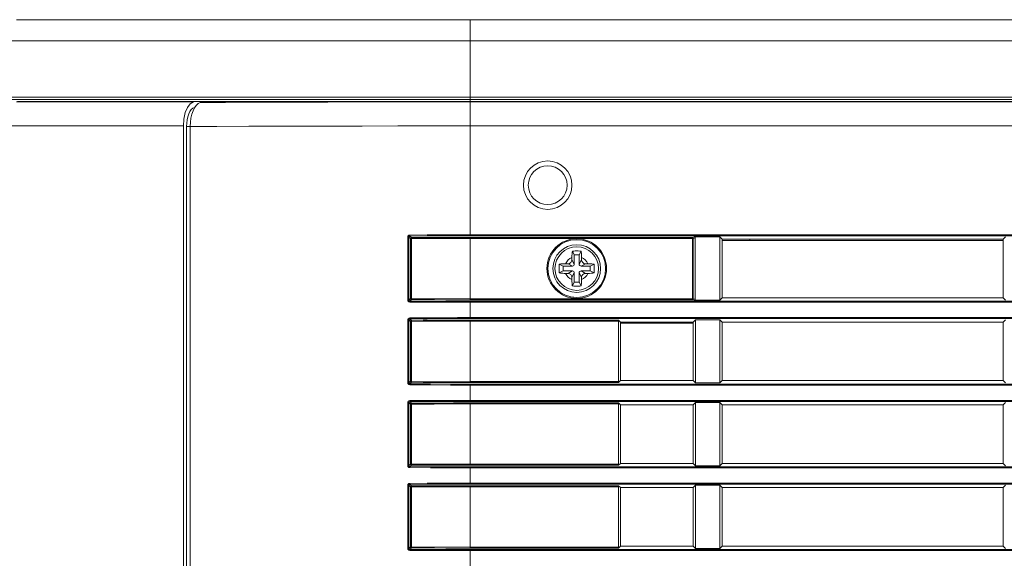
# Model space of a CAD drawing. Header units: millimetres. Extents: x 3925 to 5043, y -86 to 778.
# Tile 7 of 113: x 3975 to 4026, y 337 to 365. Entities that reach past the tile are written whole.
import ezdxf

# ---------------------------------------------------------------- set-up
doc = ezdxf.new("R2010")
doc.units = ezdxf.units.MM
doc.header["$LTSCALE"] = 46.255
for name, color, linetype in [('85-1A626G050DXF_CONTINUOUS_LINE', 7, 'CONTINUOUS'), ('H30-RIGHT-CODXF_CONTINUOUS_LINE', 7, 'CONTINUOUS'), ('H30K-CHRISTIDXF_CONTINUOUS_LINE', 7, 'CONTINUOUS'), ('H30K-REAR-CODXF_CONTINUOUS_LINE', 7, 'CONTINUOUS'), ('H30K-TOP-COVDXF_CONTINUOUS_LINE', 7, 'CONTINUOUS')]:
    doc.layers.add(name, color=color, linetype=linetype)

msp = doc.modelspace()

# ---------------------------------------------------------------- linework, layer by layer
at = {"layer": '85-1A626G050DXF_CONTINUOUS_LINE', "color": 7, "linetype": 'Continuous', "lineweight": 0}
for p, q in [((4003.6563, 352.7549), (4003.6563, 352.632)), ((4003.7813, 352.407), (4003.6563, 352.632)), ((4003.7813, 352.882), (4003.6817, 353.0813)), ((4003.7813, 352.882), (4003.7813, 352.407)), ((4004.0313, 352.882), (4003.7813, 352.882)), ((4004.0313, 352.882), (4004.131, 353.0813)), ((4004.0313, 352.407), (4004.0313, 352.882)), ((4004.0313, 352.407), (4004.1563, 352.632)), ((4004.1563, 352.7549), (4004.1563, 352.632)), ((4003.2063, 352.307), (4003.0071, 352.4067)), ((4003.2063, 352.307), (4003.2063, 352.057)), ((4003.6813, 352.307), (4003.2063, 352.307)), ((4003.3335, 352.432), (4003.4563, 352.432)), ((4003.6813, 352.307), (4003.4563, 352.432)), ((4004.1313, 352.307), (4004.3563, 352.432)), ((4004.6063, 352.307), (4004.1313, 352.307)), ((4004.4792, 352.432), (4004.3563, 352.432)), ((4004.6063, 352.307), (4004.8056, 352.4067)), ((4004.6063, 352.057), (4004.6063, 352.307)), ((4003.2063, 352.057), (4003.0071, 351.9574)), ((4003.2063, 352.057), (4003.6813, 352.057)), ((4003.3335, 351.932), (4003.4563, 351.932)), ((4003.6813, 352.057), (4003.4563, 351.932)), ((4003.7813, 351.957), (4003.6563, 351.732)), ((4003.6563, 351.6092), (4003.6563, 351.732)), ((4003.7813, 351.957), (4003.7813, 351.482)), ((4004.0313, 351.482), (4004.0313, 351.957)), ((4004.0313, 351.957), (4004.1563, 351.732)), ((4004.1313, 352.057), (4004.3563, 351.932)), ((4004.1313, 352.057), (4004.6063, 352.057)), ((4004.1563, 351.6092), (4004.1563, 351.732)), ((4004.4792, 351.932), (4004.3563, 351.932)), ((4004.6063, 352.057), (4004.8056, 351.9574)), ((4003.7813, 351.482), (4003.6817, 351.2828)), ((4003.7813, 351.482), (4004.0313, 351.482)), ((4004.0313, 351.482), (4004.131, 351.2828))]:
    msp.add_line(p, q, dxfattribs=at)
for points in [[(4003.6563, 352.7549), (4003.6571, 352.8152), (4003.659, 352.867), (4003.6617, 352.9117), (4003.6648, 352.9509), (4003.6683, 352.9863), (4003.6723, 353.0192), (4003.6767, 353.0508), (4003.6817, 353.0813)], [(4003.6817, 353.0813), (4003.7559, 353.0854), (4003.8308, 353.0878), (4003.9063, 353.0886)], [(4003.9063, 353.0886), (4003.9819, 353.0878), (4004.0568, 353.0854), (4004.131, 353.0813)], [(4004.131, 353.0813), (4004.136, 353.0505), (4004.1405, 353.0186), (4004.1444, 352.9854), (4004.148, 352.9499), (4004.1511, 352.9106), (4004.1537, 352.8661), (4004.1556, 352.8146), (4004.1563, 352.7549)], [(4003.0071, 351.9574), (4003.0034, 352.0213), (4003.0011, 352.0855), (4002.9999, 352.1498), (4002.9999, 352.2142), (4003.0011, 352.2786), (4003.0034, 352.3428), (4003.0071, 352.4067)], [(4003.0071, 352.4067), (4003.08, 352.4175), (4003.1597, 352.4254), (4003.2449, 352.4304), (4003.3335, 352.432)], [(4004.4792, 352.432), (4004.5503, 352.431), (4004.6195, 352.4278), (4004.6856, 352.4226), (4004.7479, 352.4155), (4004.8056, 352.4067)], [(4004.8056, 352.4067), (4004.8093, 352.3428), (4004.8116, 352.2786), (4004.8128, 352.2142), (4004.8128, 352.1498), (4004.8116, 352.0855), (4004.8093, 352.0213), (4004.8056, 351.9574)], [(4003.3335, 351.932), (4003.2624, 351.9331), (4003.1932, 351.9363), (4003.1271, 351.9415), (4003.0648, 351.9485), (4003.0071, 351.9574)], [(4003.6817, 351.2828), (4003.6767, 351.3136), (4003.6722, 351.3455), (4003.6683, 351.3787), (4003.6647, 351.4142), (4003.6616, 351.4535), (4003.659, 351.498), (4003.6571, 351.5495), (4003.6563, 351.6092)], [(4004.1563, 351.6092), (4004.1556, 351.5489), (4004.1537, 351.4971), (4004.151, 351.4524), (4004.1479, 351.4132), (4004.1444, 351.3778), (4004.1404, 351.3449), (4004.136, 351.3133), (4004.131, 351.2828)], [(4004.8056, 351.9574), (4004.7327, 351.9466), (4004.653, 351.9386), (4004.5678, 351.9337), (4004.4792, 351.932)], [(4003.9063, 351.2755), (4003.8308, 351.2763), (4003.7559, 351.2787), (4003.6817, 351.2828)], [(4004.131, 351.2828), (4004.0568, 351.2787), (4003.9819, 351.2763), (4003.9063, 351.2755)]]:
    msp.add_lwpolyline(points, dxfattribs=at)
msp.add_circle((4003.9063, 352.182), 1.125, dxfattribs=at)
for centre, radius, start, end in [((4003.9063, 352.182), 0.625, 113.57818, 156.42182), ((4003.4563, 352.632), 0.2, 270, 0), ((4003.9063, 352.182), 0.625, 23.57818, 66.42182), ((4004.3563, 352.632), 0.2, 180, 270), ((4003.6813, 352.407), 0.1, 270, 0), ((4004.1313, 352.407), 0.1, 180, 270), ((4003.9063, 352.182), 0.625, 203.57818, 246.42182), ((4003.4563, 351.732), 0.2, 0, 90), ((4003.6813, 351.957), 0.1, 0, 90), ((4004.1313, 351.957), 0.1, 90, 180), ((4003.9063, 352.182), 0.625, 293.57818, 336.42182), ((4004.3563, 351.732), 0.2, 90, 180)]:
    msp.add_arc(centre, radius, start, end, dxfattribs=at)
at = {"layer": 'H30-RIGHT-CODXF_CONTINUOUS_LINE', "color": 7, "linetype": 'Continuous', "lineweight": 0}
for p, q in [((3984.3644, 360.6876), (3984.4664, 360.7388)), ((3984.6586, 360.7971), (3984.4664, 360.7388)), ((3998.4063, 360.7971), (3998.4063, 353.8708)), ((3998.4063, 360.7773), (4146.4063, 360.7773)), ((3983.9617, 359.5015), (3983.9711, 359.7237)), ((3983.9711, 359.7237), (3983.9989, 359.9387)), ((3983.7711, 359.5004), (3983.7711, 281.4913)), ((3983.9617, 359.5004), (3983.7711, 359.5004)), ((3983.9617, 359.5015), (3983.9617, 281.4904)), ((3998.4063, 359.5366), (4146.4063, 359.5366)), ((3995.188, 350.5565), (3995.188, 353.8076)), ((3995.188, 353.8076), (3995.2412, 353.8076)), ((3995.2412, 350.5565), (3995.2412, 353.8076)), ((3995.3215, 353.7273), (3995.2412, 353.8076)), ((3995.3711, 353.7769), (3995.29, 353.8581)), ((3995.3215, 353.7273), (3995.3215, 350.6368)), ((3995.3215, 353.7273), (3995.3745, 353.7273)), ((3995.3745, 353.7273), (3995.3745, 350.6368)), ((3998.4063, 353.9205), (4146.4063, 353.9205)), ((3998.4063, 353.8708), (4146.4063, 353.8708)), ((3998.4063, 350.5746), (3998.4063, 353.7895)), ((4009.8745, 353.7895), (3998.4063, 353.7895)), ((3998.4063, 353.7399), (4009.9198, 353.7399)), ((4009.8745, 353.7895), (4009.9706, 353.8148)), ((4009.8745, 350.5746), (4009.8745, 353.7895)), ((4009.9198, 353.7399), (4010.0229, 353.767)), ((4009.9198, 350.6242), (4009.9198, 353.7399)), ((4009.9706, 353.8148), (4011.2836, 353.8148)), ((4010.0229, 350.597), (4010.0229, 353.767)), ((4011.2836, 350.5493), (4011.2836, 353.8148)), ((4011.4063, 353.692), (4011.2836, 353.8148)), ((4011.4063, 350.672), (4011.4063, 353.692)), ((4025.9063, 353.692), (4011.4063, 353.692)), ((4011.4063, 353.632), (4025.9063, 353.632)), ((4026.0291, 353.8148), (4025.9063, 353.692)), ((4025.9063, 350.672), (4025.9063, 353.692)), ((3995.2412, 350.5565), (3995.188, 350.5565)), ((3995.3215, 350.6368), (3995.2412, 350.5565)), ((3995.3711, 350.5872), (3995.29, 350.506)), ((3995.3215, 350.6368), (3995.3745, 350.6368)), ((3995.3745, 350.6368), (3998.4063, 350.6242)), ((3998.4063, 350.6242), (4009.9198, 350.6242)), ((3998.4063, 350.5746), (4009.8745, 350.5746)), ((4009.8745, 350.5746), (4009.8801, 350.5753)), ((4009.8745, 350.5746), (4009.9706, 350.5493)), ((4009.9198, 350.6242), (4010.0229, 350.597)), ((4011.2836, 350.5493), (4011.4063, 350.672)), ((4011.4063, 350.672), (4025.9063, 350.672)), ((4025.9063, 350.672), (4026.0291, 350.5493)), ((3998.4063, 349.6008), (3998.4063, 350.4933)), ((4146.4063, 350.4933), (3998.4063, 350.4933)), ((4146.4063, 350.4436), (3998.4063, 350.4436)), ((4011.2836, 350.5493), (4009.9706, 350.5493)), ((3995.3711, 349.5069), (3995.29, 349.5881)), ((3998.4063, 349.6505), (4146.4063, 349.6505)), ((3998.4063, 349.6008), (4146.4063, 349.6008)), ((4010.0291, 349.5448), (4009.9063, 349.422)), ((4010.0291, 346.2793), (4010.0291, 349.5448)), ((4010.0291, 349.5448), (4011.2836, 349.5448)), ((4011.2836, 346.2793), (4011.2836, 349.5448)), ((4011.4063, 349.422), (4011.2836, 349.5448)), ((4026.0291, 349.5448), (4025.9063, 349.422)), ((3995.188, 346.2865), (3995.188, 349.5376)), ((3995.188, 349.5376), (3995.2412, 349.5376)), ((3995.2412, 346.2865), (3995.2412, 349.5376)), ((3995.3215, 349.4573), (3995.2412, 349.5376)), ((3995.3215, 349.4573), (3995.3215, 346.3668)), ((3995.3215, 349.4573), (3995.3745, 349.4573)), ((3995.3745, 349.4573), (3995.3745, 346.3668)), ((3998.4063, 346.3046), (3998.4063, 349.5195)), ((4006.0589, 349.5195), (3998.4063, 349.5195)), ((4006.0643, 349.4699), (3998.4063, 349.4699)), ((4006.0589, 349.5195), (4006.1563, 349.422)), ((4006.0643, 349.4699), (4006.0643, 346.3542)), ((4006.1563, 349.422), (4006.1563, 346.402)), ((4006.1563, 349.422), (4009.9063, 349.422)), ((4006.1563, 349.362), (4009.9063, 349.362)), ((4009.9063, 346.402), (4009.9063, 349.422)), ((4011.4063, 346.402), (4011.4063, 349.422)), ((4011.4063, 349.422), (4025.9063, 349.422)), ((4025.9063, 346.402), (4025.9063, 349.422)), ((3995.2412, 346.2865), (3995.188, 346.2865)), ((3995.3215, 346.3668), (3995.2412, 346.2865)), ((3995.3711, 346.3172), (3995.29, 346.236)), ((3995.3215, 346.3668), (3995.3745, 346.3668)), ((3995.3745, 346.3668), (3998.4063, 346.3542)), ((3998.4063, 346.3542), (4006.0643, 346.3542)), ((3998.4063, 346.3046), (4006.0589, 346.3046)), ((3998.4063, 345.3308), (3998.4063, 346.2233)), ((4146.4063, 346.2233), (3998.4063, 346.2233)), ((4146.4063, 346.1736), (3998.4063, 346.1736)), ((4006.1563, 346.402), (4006.0589, 346.3046)), ((4009.9063, 346.402), (4006.1563, 346.402)), ((4009.9063, 346.402), (4010.0291, 346.2793)), ((4011.2836, 346.2793), (4010.0291, 346.2793)), ((4011.2836, 346.2793), (4011.4063, 346.402)), ((4025.9063, 346.402), (4011.4063, 346.402)), ((4025.9063, 346.402), (4026.0291, 346.2793)), ((3995.188, 342.0165), (3995.188, 345.2676)), ((3995.188, 345.2676), (3995.2412, 345.2676)), ((3995.2412, 342.0165), (3995.2412, 345.2676)), ((3995.3215, 345.1873), (3995.2412, 345.2676)), ((3995.3711, 345.2369), (3995.29, 345.3181)), ((3995.3215, 345.1873), (3995.3215, 342.0968)), ((3995.3215, 345.1873), (3995.3745, 345.1873)), ((3995.3745, 345.1873), (3995.3745, 342.0968)), ((3998.4063, 345.3805), (4146.4063, 345.3805)), ((3998.4063, 345.3308), (4146.4063, 345.3308)), ((3998.4063, 342.0346), (3998.4063, 345.2495)), ((4006.0589, 345.2495), (3998.4063, 345.2495)), ((4006.0643, 345.1999), (3998.4063, 345.1999)), ((4006.0589, 345.2495), (4006.1563, 345.152)), ((4006.0643, 345.1999), (4006.0643, 342.0842)), ((4006.1563, 345.152), (4006.1563, 342.132)), ((4009.9063, 345.152), (4006.1563, 345.152)), ((4010.0291, 345.2748), (4009.9063, 345.152)), ((4009.9063, 342.132), (4009.9063, 345.152)), ((4010.0291, 342.0093), (4010.0291, 345.2748)), ((4010.0291, 345.2748), (4011.2836, 345.2748)), ((4011.2836, 342.0093), (4011.2836, 345.2748)), ((4011.4063, 345.152), (4011.2836, 345.2748)), ((4011.4063, 342.132), (4011.4063, 345.152)), ((4025.9063, 345.152), (4011.4063, 345.152)), ((4026.0291, 345.2748), (4025.9063, 345.152)), ((4025.9063, 342.132), (4025.9063, 345.152)), ((3995.2412, 342.0165), (3995.188, 342.0165)), ((3995.3215, 342.0968), (3995.2412, 342.0165)), ((3995.3711, 342.0472), (3995.29, 341.966)), ((3995.3215, 342.0968), (3995.3745, 342.0968)), ((3995.3745, 342.0968), (3998.4063, 342.0842)), ((3998.4063, 342.0842), (4006.0643, 342.0842)), ((3998.4063, 342.0346), (4006.0589, 342.0346)), ((3998.4063, 341.0608), (3998.4063, 341.9533)), ((4146.4063, 341.9533), (3998.4063, 341.9533)), ((4006.1563, 342.132), (4006.0589, 342.0346)), ((4009.9063, 342.132), (4006.1563, 342.132)), ((4009.9063, 342.132), (4010.0291, 342.0093)), ((4011.2836, 342.0093), (4010.0291, 342.0093)), ((4011.2836, 342.0093), (4011.4063, 342.132)), ((4025.9063, 342.132), (4011.4063, 342.132)), ((4025.9063, 342.132), (4026.0291, 342.0093)), ((4146.4063, 341.9036), (3998.4063, 341.9036)), ((3995.188, 337.7465), (3995.188, 340.9976)), ((3995.188, 340.9976), (3995.2412, 340.9976)), ((3995.2412, 337.7465), (3995.2412, 340.9976)), ((3995.3215, 340.9173), (3995.2412, 340.9976)), ((3995.3711, 340.9669), (3995.29, 341.0481)), ((3995.3215, 340.9173), (3995.3215, 337.8268)), ((3995.3215, 340.9173), (3995.3745, 340.9173)), ((3995.3745, 340.9173), (3995.3745, 337.8268)), ((3998.4063, 341.1105), (4146.4063, 341.1105)), ((3998.4063, 341.0608), (4146.4063, 341.0608)), ((3998.4063, 337.7646), (3998.4063, 340.9795)), ((4006.0589, 340.9795), (3998.4063, 340.9795)), ((4006.0643, 340.9299), (3998.4063, 340.9299)), ((4006.0589, 340.9795), (4006.1563, 340.882)), ((4006.0643, 340.9299), (4006.0643, 337.8142)), ((4010.0291, 341.0048), (4009.9063, 340.882)), ((4010.0291, 337.7393), (4010.0291, 341.0048)), ((4010.0291, 341.0048), (4011.2836, 341.0048)), ((4011.2836, 337.7393), (4011.2836, 341.0048)), ((4011.4063, 340.882), (4011.2836, 341.0048)), ((4026.0291, 341.0048), (4025.9063, 340.882)), ((4006.1563, 340.882), (4006.1563, 337.862)), ((4009.9063, 340.882), (4006.1563, 340.882)), ((4009.9063, 337.862), (4009.9063, 340.882)), ((4011.4063, 337.862), (4011.4063, 340.882)), ((4025.9063, 340.882), (4011.4063, 340.882)), ((4025.9063, 337.862), (4025.9063, 340.882)), ((4006.1563, 337.862), (4006.0589, 337.7646)), ((4009.9063, 337.862), (4006.1563, 337.862)), ((4009.9063, 337.862), (4010.0291, 337.7393)), ((4011.2836, 337.7393), (4011.4063, 337.862)), ((4025.9063, 337.862), (4011.4063, 337.862)), ((4025.9063, 337.862), (4026.0291, 337.7393)), ((3995.2412, 337.7465), (3995.188, 337.7465)), ((3995.3215, 337.8268), (3995.2412, 337.7465)), ((3995.3711, 337.7772), (3995.29, 337.696)), ((3995.3215, 337.8268), (3995.3745, 337.8268)), ((3995.3745, 337.8268), (3998.4063, 337.8142)), ((3998.4063, 337.8142), (4006.0643, 337.8142)), ((3998.4063, 337.7646), (4006.0589, 337.7646)), ((3998.4063, 336.7908), (3998.4063, 337.6833)), ((4146.4063, 337.6833), (3998.4063, 337.6833)), ((4146.4063, 337.6336), (3998.4063, 337.6336)), ((4011.2836, 337.7393), (4010.0291, 337.7393))]:
    msp.add_line(p, q, dxfattribs=at)
for points in [[(3984.4664, 360.7388), (3985.7821, 360.7493), (3987.3503, 360.7583), (3989.1501, 360.7653), (3991.0706, 360.7705), (3992.9843, 360.7739), (3994.7743, 360.7759), (3996.4943, 360.7769), (3998.4063, 360.7773)], [(3984.1745, 360.4901), (3984.0929, 360.449), (3984.016, 360.3779), (3983.9463, 360.2788), (3983.886, 360.155), (3983.8369, 360.0104)], [(3983.9989, 359.9387), (3984.0442, 360.1398), (3984.1056, 360.3205), (3984.1811, 360.4751)], [(3984.1811, 360.4751), (3984.2682, 360.5988), (3984.3644, 360.6876)], [(3983.8369, 360.0104), (3983.8008, 359.8497), (3983.7786, 359.6779), (3983.7711, 359.5004)], [(3983.9617, 359.5015), (3985.3423, 359.5109), (3986.984, 359.519), (3988.8612, 359.5254), (3990.8559, 359.5302), (3992.8352, 359.5334), (3994.68, 359.5352), (3996.4474, 359.5363), (3998.4063, 359.5366)], [(3995.188, 353.8076), (3995.1955, 353.8458), (3995.2157, 353.877), (3995.2455, 353.8984), (3995.2864, 353.9077)], [(3995.2412, 353.8076), (3995.2446, 353.827), (3995.2546, 353.8427), (3995.2694, 353.8535), (3995.2899, 353.8581)], [(3995.2864, 353.9077), (3996.1838, 353.9141), (3997.0051, 353.918), (3997.747, 353.9199), (3998.4063, 353.9205)], [(3995.2899, 353.8581), (3995.2883, 353.8666), (3995.2871, 353.8845), (3995.2865, 353.9077)], [(3995.29, 353.8581), (3996.1862, 353.8645), (3997.0066, 353.8683), (3997.7476, 353.8703), (3998.4063, 353.8708)], [(3995.3711, 353.7769), (3995.3465, 353.77), (3995.3284, 353.7519), (3995.3215, 353.7273)], [(3998.4063, 353.7895), (3997.9781, 353.7892), (3997.5515, 353.7885), (3997.08, 353.7871), (3996.5542, 353.7849), (3995.9823, 353.7815), (3995.3711, 353.7769)], [(3995.3711, 353.7769), (3995.3727, 353.7687), (3995.3739, 353.7507), (3995.3745, 353.7273)], [(3998.4063, 353.7399), (3997.9786, 353.7396), (3997.5524, 353.7389), (3997.0814, 353.7375), (3996.5562, 353.7352), (3995.985, 353.7319), (3995.3745, 353.7273)], [(4009.9198, 353.7399), (4009.913, 353.764), (4009.8965, 353.782), (4009.8745, 353.7895)], [(3995.2863, 350.4564), (3995.2484, 350.4643), (3995.2175, 350.4852), (3995.1967, 350.5154), (3995.188, 350.5565)], [(3995.2899, 350.506), (3995.2708, 350.5099), (3995.2555, 350.5204), (3995.2452, 350.5357), (3995.2412, 350.5565)], [(3995.3215, 350.6368), (3995.3284, 350.6122), (3995.3465, 350.5941), (3995.3711, 350.5872)], [(3995.3711, 350.5872), (3995.3727, 350.5954), (3995.3739, 350.6134), (3995.3745, 350.6368)], [(3995.3711, 350.5872), (3995.9854, 350.5825), (3996.5661, 350.5792), (3997.1455, 350.5767), (3997.7519, 350.5752), (3998.4063, 350.5746)], [(4009.8801, 350.5753), (4009.8966, 350.5821), (4009.9006, 350.5851)], [(4009.9006, 350.5851), (4009.9131, 350.6003), (4009.9198, 350.6242)], [(3998.4063, 350.4436), (3997.3855, 350.4449), (3996.3583, 350.449), (3995.2863, 350.4564)], [(3995.2865, 350.4564), (3995.2871, 350.4796), (3995.2883, 350.4975), (3995.2899, 350.506)], [(3998.4063, 350.4933), (3997.3865, 350.4946), (3996.3604, 350.4986), (3995.29, 350.506)], [(3995.188, 349.5376), (3995.1955, 349.5758), (3995.2157, 349.607), (3995.2455, 349.6284), (3995.2864, 349.6377)], [(3995.2412, 349.5376), (3995.2446, 349.557), (3995.2546, 349.5727), (3995.2694, 349.5835), (3995.2899, 349.5881)], [(3995.2864, 349.6377), (3996.1838, 349.6441), (3997.0051, 349.648), (3997.747, 349.6499), (3998.4063, 349.6505)], [(3995.2899, 349.5881), (3995.2883, 349.5966), (3995.2871, 349.6145), (3995.2865, 349.6377)], [(3995.29, 349.5881), (3996.1862, 349.5945), (3997.0066, 349.5983), (3997.7476, 349.6003), (3998.4063, 349.6008)], [(3995.3711, 349.5069), (3995.3465, 349.5), (3995.3284, 349.4819), (3995.3215, 349.4573)], [(3998.4063, 349.5195), (3997.9781, 349.5192), (3997.5515, 349.5185), (3997.08, 349.5171), (3996.5542, 349.5149), (3995.9823, 349.5115), (3995.3711, 349.5069)], [(3995.3711, 349.5069), (3995.3727, 349.4987), (3995.3739, 349.4807), (3995.3745, 349.4573)], [(3998.4063, 349.4699), (3997.9786, 349.4696), (3997.5524, 349.4689), (3997.0814, 349.4675), (3996.5562, 349.4652), (3995.985, 349.4619), (3995.3745, 349.4573)], [(3995.2863, 346.1864), (3995.2484, 346.1943), (3995.2175, 346.2152), (3995.1967, 346.2454), (3995.188, 346.2865)], [(3995.2899, 346.236), (3995.2708, 346.2399), (3995.2555, 346.2504), (3995.2452, 346.2657), (3995.2412, 346.2865)], [(3998.4063, 346.1736), (3997.3855, 346.1749), (3996.3583, 346.179), (3995.2863, 346.1864)], [(3995.2865, 346.1864), (3995.2871, 346.2096), (3995.2883, 346.2275), (3995.2899, 346.236)], [(3998.4063, 346.2233), (3997.3865, 346.2246), (3996.3604, 346.2286), (3995.29, 346.236)], [(3995.3215, 346.3668), (3995.3284, 346.3422), (3995.3465, 346.3241), (3995.3711, 346.3172)], [(3995.3711, 346.3172), (3995.3727, 346.3254), (3995.3739, 346.3434), (3995.3745, 346.3668)], [(3995.3711, 346.3172), (3995.9854, 346.3125), (3996.5661, 346.3092), (3997.1455, 346.3067), (3997.7519, 346.3052), (3998.4063, 346.3046)], [(3995.188, 345.2676), (3995.1955, 345.3058), (3995.2157, 345.337), (3995.2455, 345.3584), (3995.2864, 345.3677)], [(3995.2412, 345.2676), (3995.2446, 345.287), (3995.2546, 345.3027), (3995.2694, 345.3135), (3995.2899, 345.3181)], [(3995.2864, 345.3677), (3996.1838, 345.3741), (3997.0051, 345.378), (3997.747, 345.3799), (3998.4063, 345.3805)], [(3995.2899, 345.3181), (3995.2883, 345.3266), (3995.2871, 345.3445), (3995.2865, 345.3677)], [(3995.29, 345.3181), (3996.1862, 345.3245), (3997.0066, 345.3283), (3997.7476, 345.3303), (3998.4063, 345.3308)], [(3995.3711, 345.2369), (3995.3465, 345.23), (3995.3284, 345.2119), (3995.3215, 345.1873)], [(3998.4063, 345.2495), (3997.9781, 345.2492), (3997.5515, 345.2485), (3997.08, 345.2471), (3996.5542, 345.2449), (3995.9823, 345.2415), (3995.3711, 345.2369)], [(3995.3711, 345.2369), (3995.3727, 345.2287), (3995.3739, 345.2107), (3995.3745, 345.1873)], [(3998.4063, 345.1999), (3997.9786, 345.1996), (3997.5524, 345.1989), (3997.0814, 345.1975), (3996.5562, 345.1952), (3995.985, 345.1919), (3995.3745, 345.1873)], [(3995.2863, 341.9164), (3995.2484, 341.9243), (3995.2175, 341.9452), (3995.1967, 341.9754), (3995.188, 342.0165)], [(3995.2899, 341.966), (3995.2708, 341.9699), (3995.2555, 341.9804), (3995.2452, 341.9957), (3995.2412, 342.0165)], [(3995.2865, 341.9164), (3995.2871, 341.9396), (3995.2883, 341.9575), (3995.2899, 341.966)], [(3998.4063, 341.9533), (3997.3865, 341.9546), (3996.3604, 341.9586), (3995.29, 341.966)], [(3995.3215, 342.0968), (3995.3284, 342.0722), (3995.3465, 342.0541), (3995.3711, 342.0472)], [(3995.3711, 342.0472), (3995.3727, 342.0554), (3995.3739, 342.0734), (3995.3745, 342.0968)], [(3995.3711, 342.0472), (3995.9854, 342.0425), (3996.5661, 342.0392), (3997.1455, 342.0367), (3997.7519, 342.0352), (3998.4063, 342.0346)], [(3998.4063, 341.9036), (3997.3855, 341.9049), (3996.3583, 341.909), (3995.2863, 341.9164)], [(3995.188, 340.9976), (3995.1955, 341.0358), (3995.2157, 341.067), (3995.2455, 341.0884), (3995.2864, 341.0977)], [(3995.2412, 340.9976), (3995.2446, 341.017), (3995.2546, 341.0327), (3995.2694, 341.0435), (3995.2899, 341.0481)], [(3995.2864, 341.0977), (3996.1838, 341.1041), (3997.0051, 341.108), (3997.747, 341.1099), (3998.4063, 341.1105)], [(3995.2899, 341.0481), (3995.2883, 341.0566), (3995.2871, 341.0745), (3995.2865, 341.0977)], [(3995.29, 341.0481), (3996.1862, 341.0545), (3997.0066, 341.0583), (3997.7476, 341.0603), (3998.4063, 341.0608)], [(3995.3711, 340.9669), (3995.3465, 340.96), (3995.3284, 340.9419), (3995.3215, 340.9173)], [(3998.4063, 340.9795), (3997.9781, 340.9792), (3997.5515, 340.9785), (3997.08, 340.9771), (3996.5542, 340.9749), (3995.9823, 340.9715), (3995.3711, 340.9669)], [(3995.3711, 340.9669), (3995.3727, 340.9587), (3995.3739, 340.9407), (3995.3745, 340.9173)], [(3998.4063, 340.9299), (3997.9786, 340.9296), (3997.5524, 340.9289), (3997.0814, 340.9275), (3996.5562, 340.9252), (3995.985, 340.9219), (3995.3745, 340.9173)], [(3995.2863, 337.6464), (3995.2484, 337.6543), (3995.2175, 337.6752), (3995.1967, 337.7054), (3995.188, 337.7465)], [(3995.2899, 337.696), (3995.2708, 337.6999), (3995.2555, 337.7104), (3995.2452, 337.7257), (3995.2412, 337.7465)], [(3998.4063, 337.6336), (3997.3855, 337.6349), (3996.3583, 337.639), (3995.2863, 337.6464)], [(3995.2865, 337.6464), (3995.2871, 337.6696), (3995.2883, 337.6875), (3995.2899, 337.696)], [(3998.4063, 337.6833), (3997.3865, 337.6846), (3996.3604, 337.6886), (3995.29, 337.696)], [(3995.3215, 337.8268), (3995.3284, 337.8022), (3995.3465, 337.7841), (3995.3711, 337.7772)], [(3995.3711, 337.7772), (3995.3727, 337.7854), (3995.3739, 337.8034), (3995.3745, 337.8268)], [(3995.3711, 337.7772), (3995.9854, 337.7725), (3996.5661, 337.7692), (3997.1455, 337.7667), (3997.7519, 337.7652), (3998.4063, 337.7646)]]:
    msp.add_lwpolyline(points, dxfattribs=at)
for centre, radius in [((4002.4063, 356.482), 1.25), ((4002.4063, 356.482), 1), ((4003.9063, 352.182), 1.539), ((4003.9063, 352.182), 1.4892), ((4003.9063, 352.182), 1.2292)]:
    msp.add_circle(centre, radius, dxfattribs=at)
for centre, major_axis, ratio, start_param, end_param in [((4009.9678, 353.7644), (0.0537, 0.0141), 0.9007478, -0.232875, 1.2863943), ((4009.9678, 350.5996), (0.0537, -0.0141), 0.9007478, -1.2863943, 0.232875), ((4006.0581, 349.4699), (0, 0.05), 0.1227846, -1.5707963, -0.122173), ((4006.0581, 346.3542), (0, 0.05), 0.1227846, -3.0194196, -1.5707963), ((4006.0581, 345.1999), (0, 0.05), 0.1227846, -1.5707963, -0.122173), ((4006.0581, 342.0842), (0, 0.05), 0.1227846, -3.0194196, -1.5707963), ((4006.0581, 340.9299), (0, 0.05), 0.1227846, -1.5707963, -0.122173), ((4006.0581, 337.8142), (0, 0.05), 0.1227846, -3.0194196, -1.5707963)]:
    msp.add_ellipse(centre, major_axis=major_axis, ratio=ratio, start_param=start_param, end_param=end_param, dxfattribs=at)
at = {"layer": 'H30K-CHRISTIDXF_CONTINUOUS_LINE', "color": 7, "linetype": 'Continuous', "lineweight": 0}
msp.add_line((3993.0813, 365.017), (3984.0313, 365.017), dxfattribs=at)
at = {"layer": 'H30K-REAR-CODXF_CONTINUOUS_LINE', "color": 7, "linetype": 'Continuous', "lineweight": 0}
for p, q in [((3975.3439, 360.7759), (3975.0052, 360.7763)), ((3984.1282, 360.7784), (3983.964, 360.6828)), ((3984.1282, 360.7784), (3984.1997, 360.7971)), ((3983.6361, 359.8953), (3983.6115, 359.5377)), ((3975.4709, 359.5356), (3974.781, 359.5352)), ((3976.9563, 359.5381), (3975.4709, 359.5356)), ((3980.3564, 359.5408), (3976.9563, 359.5381)), ((3981.2547, 359.5403), (3980.3564, 359.5408)), ((3982.6561, 359.5389), (3981.2547, 359.5403)), ((3983.6115, 359.5377), (3982.6561, 359.5389)), ((3983.6115, 281.459), (3983.6115, 359.5377))]:
    msp.add_line(p, q, dxfattribs=at)
for points in [[(3979.5391, 360.7814), (3978.3799, 360.7798), (3977.336, 360.7777), (3976.4799, 360.7763), (3975.8248, 360.7759), (3975.3439, 360.7759)], [(3984.1282, 360.7784), (3983.0476, 360.7798), (3981.9097, 360.781), (3980.7304, 360.7817), (3979.5391, 360.7814)], [(3983.964, 360.6828), (3983.8198, 360.4919), (3983.7075, 360.2221), (3983.6361, 359.8953)]]:
    msp.add_lwpolyline(points, dxfattribs=at)
at = {"layer": 'H30K-TOP-COVDXF_CONTINUOUS_LINE', "color": 7, "linetype": 'Continuous', "lineweight": 0}
for p, q in [((3975.0034, 365.017), (4175.7986, 365.017)), ((3986.4351, 365.017), (3984.9375, 365.017)), ((3994.2422, 365.017), (3987.0568, 365.017)), ((3998.4063, 365.017), (3998.4063, 360.7971)), ((3973.7627, 363.9194), (4171.05, 363.9194)), ((3973.4063, 361.017), (4171.7871, 361.017)), ((3974.7212, 360.8963), (3975.2063, 360.8963)), ((3975.0445, 360.7971), (3975.3159, 360.7971)), ((3975.2063, 360.8963), (3975.8158, 360.8963)), ((3975.3159, 360.7971), (3975.9227, 360.7971)), ((3975.8158, 360.8963), (4160.392, 360.8963)), ((3975.9227, 360.7971), (4160.3367, 360.7971)), ((4012.8348, 353.632), (4012.8434, 353.692))]:
    msp.add_line(p, q, dxfattribs=at)

doc.saveas('drawing.dxf')
